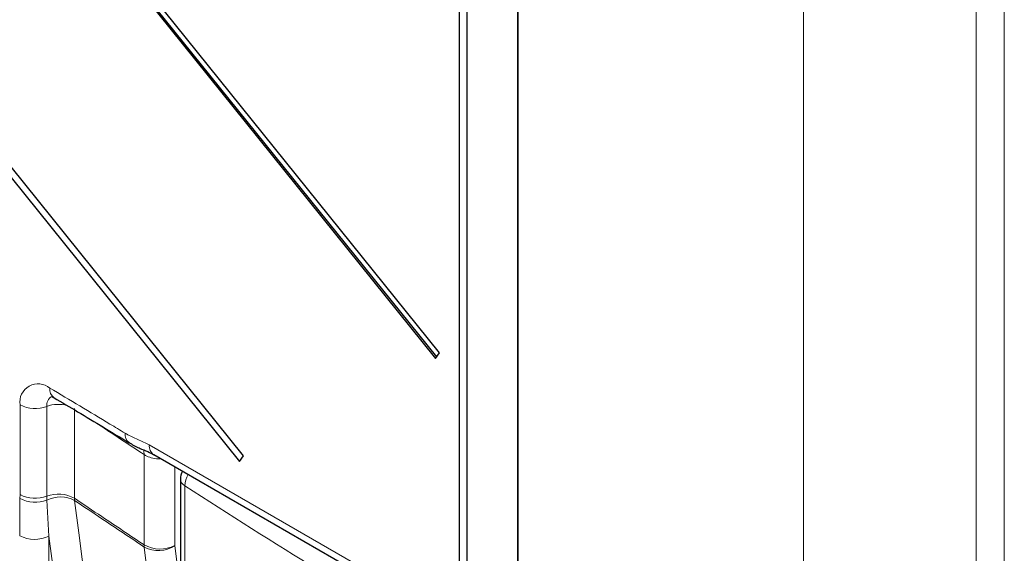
# Paper-space layout 'Blatt2' of a CAD drawing. Header units: millimetres. Extents: x 5 to 418, y 2 to 292.
# Tile 39 of 87: x 133 to 156, y 166 to 179. Entities that reach past the tile are written whole.
import ezdxf

# ---------------------------------------------------------------- set-up
doc = ezdxf.new("R2010")
doc.units = ezdxf.units.MM

psp = doc.layouts.new('Blatt2')

# ---------------------------------------------------------------- linework, layer by layer
at = {"color": 7, "linetype": 'Continuous', "lineweight": 25}
for p, q in [((142.808, 170.877), (115.274, 205.129)), ((115.182, 204.998), (142.716, 170.746)), ((115.218, 205.018), (142.74, 170.78)), ((138.195, 168.45), (112.087, 200.928)), ((111.995, 200.797), (138.104, 168.319)), ((143.275, 188.964), (143.275, 165.317)), ((143.462, 165.209), (143.462, 188.856)), ((142.716, 170.746), (142.808, 170.877)), ((136.084, 168.479), (144.747, 163.478)), ((138.104, 168.319), (138.195, 168.45)), ((136.713, 167.898), (136.713, 165.96))]:
    psp.add_line(p, q, dxfattribs=at)
at = {"color": 7, "linetype": 'Continuous', "lineweight": 18}
for p, q in [((144.644, 163.706), (144.644, 195.016)), ((144.661, 195.006), (144.661, 163.697)), ((155.442, 157.624), (155.442, 189.414)), ((156.102, 189.418), (156.102, 157.629)), ((151.377, 185.461), (151.377, 160.164)), ((132.937, 167.537), (132.937, 169.651)), ((133.566, 169.614), (133.566, 167.5)), ((134.219, 169.563), (134.219, 167.449)), ((135.98, 168.708), (144.644, 163.706)), ((135.858, 166.352), (135.858, 168.478)), ((136.581, 168.192), (136.581, 166.335)), ((136.815, 167.744), (136.815, 165.806)), ((132.929, 166.567), (132.936, 167.447)), ((132.936, 167.447), (132.937, 167.537)), ((133.566, 167.5), (133.569, 167.404)), ((133.569, 167.404), (133.617, 166.556)), ((134.222, 167.398), (134.219, 167.449)), ((133.617, 166.556), (133.617, 132.627))]:
    psp.add_line(p, q, dxfattribs=at)
at = {"color": 7, "linetype": 'Continuous', "lineweight": 18, "flags": 128}
for points in [[(134.222, 167.398), (134.318, 166.638), (134.704, 163.6), (135.089, 160.562), (135.596, 156.562)], [(134.887, 156.536), (134.557, 159.142), (134.208, 161.899), (133.683, 166.033), (133.617, 166.556)], [(137.193, 155.492), (137.1, 156.25), (136.726, 159.28), (136.353, 162.31), (135.861, 166.301)], [(136.581, 166.335), (136.732, 165.116), (137.24, 160.992), (137.578, 158.243), (137.913, 155.526)]]:
    psp.add_lwpolyline(points, dxfattribs=at)
at = {"color": 7, "linetype": 'Continuous', "lineweight": 18}
for centre, radius, start, end in [((133.361, 169.718), 0.429, 49.7096, 189.0338), ((133.884, 170.018), 0.247, 173.6581, 233.6725), ((133.293, 170.348), 0.783, 242.9273, 290.4091), ((133.799, 169.642), 0.234, 118.6325, 186.8958), ((133.843, 168.848), 0.815, 75.4449, 109.8673), ((135.646, 168.952), 0.239, 172.3314, 233.3256), ((136.226, 168.681), 0.247, 173.763, 234.9248), ((135.519, 168.484), 0.339, 358.9683, 19.6993), ((137.352, 167.725), 0.537, 148.0324, 177.993), ((136.905, 167.914), 0.192, 184.8044, 242.0683), ((133.838, 166.78), 0.77, 60.3555, 110.696), ((232.393, 315.442), 175.926, 237.0921, 238.30656), ((133.3, 168.127), 0.771, 241.8649, 290.4194), ((133.293, 168.234), 0.783, 242.9273, 290.4091), ((133.89, 166.797), 0.686, 61.06, 117.8979), ((133.283, 167.255), 0.774, 242.7384, 295.5295), ((136.236, 167.014), 0.762, 240.2944, 296.9825), ((136.261, 166.35), 0.403, 179.6903, 186.9917), ((136.194, 166.901), 0.686, 241.0133, 304.3939)]:
    psp.add_arc(centre, radius, start, end, dxfattribs=at)
at = {"color": 7, "linetype": 'Continuous', "lineweight": 25}
psp.add_arc((137.113, 167.898), 0.4, 151.6791, 180, dxfattribs=at)
at = {"color": 7, "linetype": 'Continuous', "lineweight": 18}
for points, knots in [([(133.638, 170.046), (134.11, 169.765), (134.7, 169.413), (135.29, 169.055), (135.409, 168.983)], [0, 0, 0, 0, 0.798549, 1, 1, 1, 1]), ([(135.858, 168.478), (135.586, 168.657), (135.207, 168.907), (134.83, 169.157), (134.724, 169.228)], [0, 0, 0, 0, 0.718389, 1, 1, 1, 1]), ([(135.409, 168.983), (135.419, 168.977), (135.52, 168.917), (135.71, 168.842), (135.89, 168.752), (135.98, 168.708)], [0, 0, 0, 0, 0.052576, 0.52639, 1, 1, 1, 1]), ([(136.257, 168.379), (136.22, 168.379), (136.127, 168.378), (135.982, 168.411), (135.899, 168.456), (135.858, 168.478)], [0, 0, 0, 0, 0.247162, 0.623596, 1, 1, 1, 1]), ([(134.219, 167.449), (134.433, 167.306), (134.979, 166.939), (135.526, 166.574), (135.858, 166.352)], [0, 0, 0, 0, 0.392712, 1, 1, 1, 1]), ([(135.861, 166.301), (135.529, 166.523), (134.982, 166.888), (134.436, 167.254), (134.222, 167.398)], [0, 0, 0, 0, 0.6073957, 1, 1, 1, 1])]:
    psp.add_open_spline(points, degree=3, knots=knots, dxfattribs=at)
at = {"color": 7, "linetype": 'Continuous', "lineweight": 25}
for points, knots in [([(133.675, 169.849), (133.674, 169.849), (133.67, 169.849), (133.706, 169.838), (133.733, 169.822), (133.737, 169.82)], [0, 0, 0, 0, 0.328782, 0.909068, 1, 1, 1, 1]), ([(133.737, 169.819), (133.922, 169.709), (134.511, 169.361), (135.1, 169.002), (135.504, 168.755)], [0, 0, 0, 0, 0.314601, 1, 1, 1, 1]), ([(135.504, 168.762), (135.522, 168.751), (135.618, 168.688), (135.791, 168.611), (135.966, 168.543), (136.052, 168.494), (136.084, 168.476)], [0, 0, 0, 0, 0.083983, 0.470666, 0.804948, 1, 1, 1, 1])]:
    psp.add_open_spline(points, degree=3, knots=knots, dxfattribs=at)

doc.saveas('drawing.dxf')
